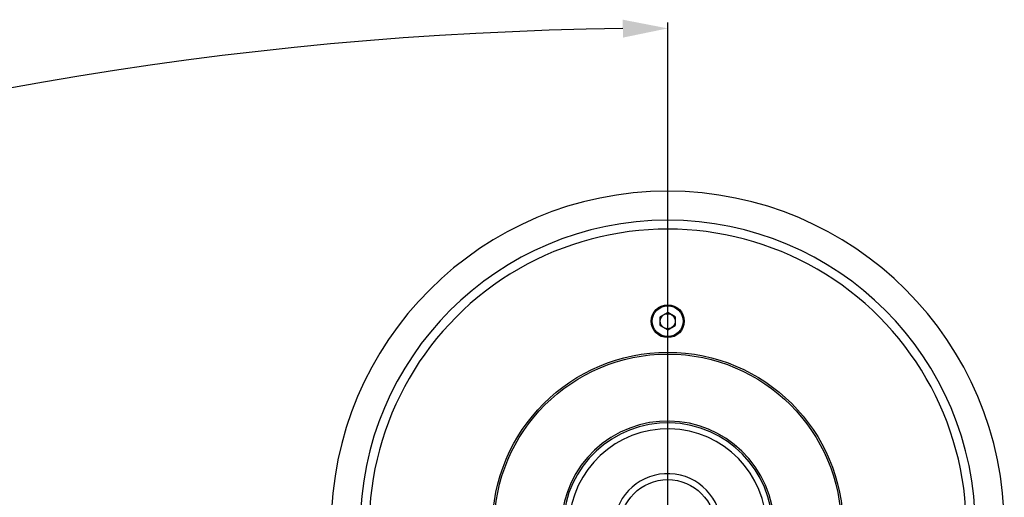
# Model space of a CAD drawing. Header units: millimetres. Extents: x 20 to 4180, y 42 to 2950.
# Tile 93 of 128: x 2442 to 2606, y 2580 to 2660. Entities that reach past the tile are written whole.
import ezdxf

# ---------------------------------------------------------------- set-up
doc = ezdxf.new("R2010")
doc.units = ezdxf.units.MM
doc.header["$LTSCALE"] = 231.275
doc.header["$PDMODE"] = 3
doc.header["$PDSIZE"] = 0.3
doc.layers.get('0').update_dxf_attribs({"linetype": 'CONTINUOUS'})
doc.layers.get('Defpoints').update_dxf_attribs({"linetype": 'CONTINUOUS'})
for name, color, linetype in [('new_view_6_VBL24', 7, 'CONTINUOUS'), ('SCREW_ASM_PBL28', 7, 'CONTINUOUS'), ('TOP_ASM_PBL26', 7, 'CONTINUOUS')]:
    doc.layers.add(name, color=color, linetype=linetype)
doc.styles.get("Standard").update_dxf_attribs({"font": 'malgun.ttf'})
doc.dimstyles.new('DIMSTYLE_3', dxfattribs={"dimtxt": 20, "dimasz": 7.5, "dimexe": 1, "dimexo": 0.5, "dimgap": 4, "dimtad": 1, "dimdec": 1, "dimdsep": 46, "dimtxsty": 'Standard', "dimblk": '_FILLED', "dimblk1": '_FILLED', "dimblk2": '_FILLED', "dimcen": 0.09, "dimclrt": 134, "dimazin": 2, "dimtp": 0.5, "dimtm": 0.5, "dimtfac": 1, "dimtdec": 65535, "dimtofl": 0, "dimtmove": 0, "dimatfit": 3, "dimldrblk": '_FILLED', "dimfxl": 1, "dimtolj": 1, "dimarcsym": 0})

# ---------------------------------------------------------------- blocks, each defined once
blk = doc.blocks.new('_FILLED')
at = {"color": 0, "linetype": 'ByBlock'}
blk.add_solid([(0, 0), (-1, 0.2), (-1, -0.2)], dxfattribs=at)
blk = doc.blocks.new('*D6')
at = {"color": 0, "lineweight": -2, "transparency": 16777216}
for p, q in [((2550, 2577.59), (2550, 2659.56)), ((2247.44, 1617.99), (2200.42, 1550.84))]:
    blk.add_line(p, q, dxfattribs=at)
blk.add_arc((2550, 2050.09), 608.47, 90.70623, 234.29377, dxfattribs=at)
at = {"layer": 'Defpoints', "color": 0, "transparency": 16777216}
for p in [(2550, 2577.09), (2550, 2571.01), (2095.46, 2454.6), (2251.22, 1623.38), (2247.73, 1618.4)]:
    blk.add_point(p, dxfattribs=at)
at = {"color": 0, "lineweight": -2, "transparency": 16777216, "xscale": 7.5, "yscale": 7.5, "zscale": 7.5}
for p, rotation in [((2550, 2658.56), 0.35311459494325), ((2200.99, 1551.66), 324.6468854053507)]:
    blk.add_blockref('_FILLED', p, dxfattribs=dict(at, rotation=rotation))
at = {"color": 134, "transparency": 16777216, "insert": (1940.44, 2242.28), "char_height": 20, "width": 59.3333, "attachment_point": 2, "rotation": 72.5, "line_spacing_factor": 0.9}
blk.add_mtext('\\A1;145°', dxfattribs=at)
blk = doc.blocks.new('TOP_ASM_PBL26', base_point=(2630.33, 2408.97))
at = {"layer": 'TOP_ASM_PBL26', "color": 7}
for p, q in [((2630.33, 2560.93), (2629.08, 2560.21)), ((2629.08, 2558.77), (2629.08, 2560.21)), ((2631.58, 2560.21), (2630.33, 2560.93)), ((2631.58, 2560.21), (2631.58, 2558.77)), ((2629.08, 2558.77), (2630.33, 2558.04)), ((2630.33, 2558.04), (2631.58, 2558.77))]:
    blk.add_line(p, q, dxfattribs=at)
for centre, radius in [((2630.33, 2559.49), 2.75), ((2630.33, 2559.49), 2.58), ((2630.33, 2559.49), 1.25), ((2630.33, 2524.99), 29.3), ((2630.33, 2524.99), 29)]:
    blk.add_circle(centre, radius, dxfattribs=at)
for radius, start, end in [(56.24, 0, 180), (51.39, 0, 180), (49.89, 359.9858, 180.0142), (17.8, 214.1865, 204.0683)]:
    blk.add_arc((2630.33, 2524.99), radius, start, end, dxfattribs=at)
blk = doc.blocks.new('SCREW_ASM_PBL28', base_point=(2625.59, 2523.99))
at = {"layer": 'SCREW_ASM_PBL28', "color": 7}
for p, q in [((2622.36, 2525.74), (2612.84, 2525.74)), ((2615.83, 2524.24), (2615.83, 2525.74)), ((2620.83, 2524.24), (2620.83, 2525.74)), ((2612.84, 2524.24), (2622.36, 2524.24)), ((2614.08, 2515.49), (2614.08, 2518.5)), ((2614.08, 2515.49), (2615.65, 2515.49)), ((2614.58, 2514.99), (2615.98, 2514.99))]:
    blk.add_line(p, q, dxfattribs=at)
blk.add_circle((2630.33, 2524.99), 8, dxfattribs=at)
for centre, radius, start, end in [((2630.33, 2524.99), 17.5, 182.4563, 177.5437), ((2630.33, 2524.99), 16.5, 182.6052, 177.3947), ((2630.33, 2524.99), 9, 184.7802, 175.2198), ((2614.58, 2515.49), 0.5, 180, 270)]:
    blk.add_arc(centre, radius, start, end, dxfattribs=at)
blk = doc.blocks.new('NEW_VIEW_6_VBL24', base_point=(2630.33, 2199.46))
at = {"layer": 'SCREW_ASM_PBL28'}
blk.add_blockref('SCREW_ASM_PBL28', (2625.59, 2523.99), dxfattribs=at)
at = {"layer": 'TOP_ASM_PBL26'}
blk.add_blockref('TOP_ASM_PBL26', (2630.33, 2408.97), dxfattribs=at)

msp = doc.modelspace()

# ---------------------------------------------------------------- block references
at = {"layer": 'new_view_6_VBL24'}
msp.add_blockref('NEW_VIEW_6_VBL24', (2550, 2249.565), dxfattribs=at)

# ---------------------------------------------------------------- dimensions: what is measured, and where the dimension line sits
at = {"color": 134}
dim = msp.add_angular_dim_2l(base=(2095.456, 2454.6), line1=((2550, 2571.005), (2550, 2577.09)), line2=((2251.215, 1623.381), (2247.725, 1618.397)), dimstyle='DIMSTYLE_3', dxfattribs=at)
dim.commit()
dim.dimension.update_dxf_attribs({"geometry": '*D6', "text_midpoint": (1969.689, 2233.061), "dimtype": 162})

doc.saveas('drawing.dxf')
